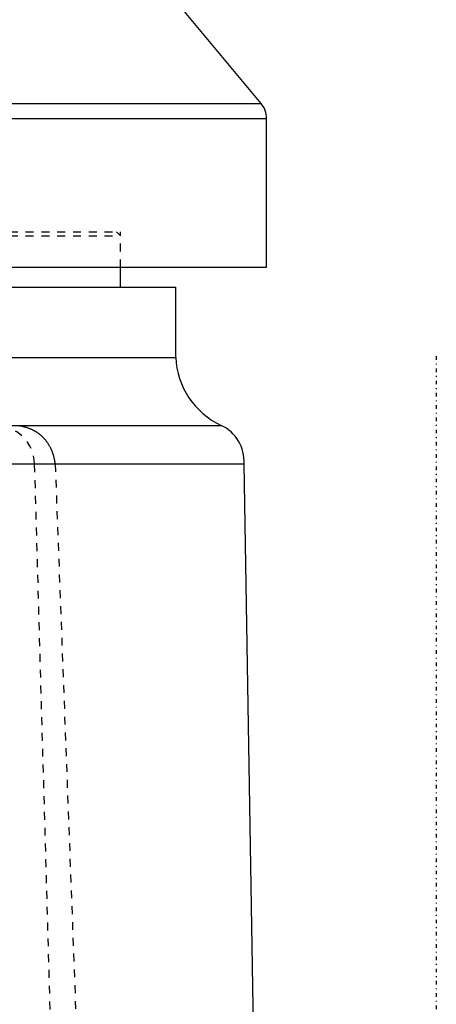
# Model space of a CAD drawing. Extents: x -128 to 128, y -5 to 816.
# Tile 5 of 24: x 62 to 115, y 106 to 230. Entities that reach past the tile are written whole.
import ezdxf

# ---------------------------------------------------------------- set-up
doc = ezdxf.new("R2010")
doc.units = 0
doc.linetypes.add('CENTER', pattern=[1.5, 0.45, -0.5, 0.05, -0.5])
doc.linetypes.add('DASHED', pattern=[2, 1, -1])
for name, color, linetype in [('AM_0', 7, 'CONTINUOUS'), ('AM_3', 7, 'DASHED'), ('AM_7', 7, 'CENTER')]:
    doc.layers.add(name, color=color, linetype=linetype)

msp = doc.modelspace()

# ---------------------------------------------------------------- linework, layer by layer
at = {"layer": 'AM_0', "color": 7, "linetype": 'CONTINUOUS'}
for p, q in [((92.81, 219.73), (62.5, 256.2)), ((50, 219.73), (92.81, 219.73)), ((50, 217.82), (93.5, 217.82)), ((93.5, 199), (93.5, 217.82)), ((27.83, 199), (93.5, 199)), ((75, 196.5), (75, 199)), ((53.5, 196.5), (82, 196.5)), ((82, 187.6), (82, 196.5)), ((11.79, 187.6), (82, 187.6)), ((10.99, 179), (87.75, 179)), ((-90.65, 174.12), (90.65, 174.12)), ((93.35, 14), (90.65, 174.12))]:
    msp.add_line(p, q, dxfattribs=at)
for centre, radius, start, end in [((90.5, 217.82), 3, 0, 39.7303), ((91.99, 188.06), 10, 182.6183, 244.9154), ((85.66, 174.46), 5, 356.1895, 65.3049)]:
    msp.add_arc(centre, radius, start, end, dxfattribs=at)
at = {"layer": 'AM_3', "color": 6, "linetype": 'DASHED'}
for p, q in [((-75, 203.5), (75, 203.5)), ((75, 203), (74.5, 203.5)), ((75, 199), (75, 203.5)), ((-75, 203), (75, 203)), ((75, 199), (75, 203)), ((68.85, 9.14), (64.14, 174.14)), ((64.14, 174.14), (66.74, 174.14)), ((66.74, 174.12), (66.74, 174.14)), ((66.74, 174.12), (72.75, 14))]:
    msp.add_line(p, q, dxfattribs=at)
msp.add_polyline3d([(66.74, 174.14, 0), (66.73, 174.18, 0), (66.73, 174.26, 0), (66.72, 174.34, 0), (66.71, 174.38, 0), (66.7, 174.42, 0), (66.69, 174.5, 0), (66.68, 174.58, 0), (66.67, 174.66, 0), (66.65, 174.74, 0), (66.63, 174.81, 0), (66.63, 174.85, 0), (66.62, 174.89, 0), (66.6, 174.97, 0), (66.58, 175.05, 0), (66.56, 175.13, 0), (66.53, 175.21, 0), (66.51, 175.28, 0), (66.5, 175.32, 0), (66.49, 175.36, 0), (66.46, 175.44, 0), (66.44, 175.51, 0), (66.42, 175.55, 0), (66.41, 175.59, 0), (66.38, 175.66, 0), (66.35, 175.74, 0), (66.33, 175.78, 0), (66.32, 175.81, 0), (66.29, 175.89, 0), (66.25, 175.96, 0), (66.22, 176.04, 0), (66.18, 176.11, 0), (66.15, 176.18, 0), (66.13, 176.22, 0), (66.11, 176.25, 0), (66.07, 176.32, 0), (66.03, 176.39, 0), (65.99, 176.46, 0), (65.95, 176.53, 0), (65.91, 176.6, 0), (65.89, 176.63, 0), (65.87, 176.66, 0), (65.82, 176.73, 0), (65.78, 176.79, 0), (65.73, 176.86, 0), (65.69, 176.92, 0), (65.64, 176.98, 0), (65.62, 177.01, 0), (65.59, 177.04, 0), (65.55, 177.1, 0), (65.5, 177.16, 0), (65.45, 177.22, 0), (65.4, 177.27, 0), (65.35, 177.33, 0), (65.32, 177.35, 0), (65.3, 177.38, 0), (65.25, 177.44, 0), (65.19, 177.49, 0), (65.14, 177.54, 0), (65.09, 177.59, 0), (65.03, 177.64, 0), (65, 177.67, 0), (64.98, 177.69, 0), (64.92, 177.74, 0), (64.87, 177.78, 0), (64.84, 177.81, 0), (64.81, 177.83, 0), (64.75, 177.88, 0), (64.7, 177.92, 0), (64.67, 177.94, 0), (64.64, 177.96, 0), (64.58, 178, 0), (64.52, 178.04, 0), (64.46, 178.08, 0), (64.41, 178.12, 0), (64.35, 178.16, 0), (64.32, 178.18, 0), (64.29, 178.2, 0), (64.23, 178.23, 0), (64.17, 178.27, 0), (64.11, 178.3, 0), (64.05, 178.33, 0), (63.98, 178.37, 0), (63.95, 178.38, 0), (63.92, 178.4, 0), (63.86, 178.43, 0), (63.8, 178.46, 0), (63.73, 178.49, 0), (63.67, 178.52, 0), (63.6, 178.54, 0), (63.57, 178.56, 0), (63.53, 178.57, 0), (63.46, 178.6, 0), (63.39, 178.62, 0), (63.32, 178.65, 0), (63.25, 178.68, 0), (63.17, 178.7, 0), (63.13, 178.71, 0), (63.1, 178.72, 0), (63.02, 178.75, 0), (62.94, 178.77, 0), (62.86, 178.79, 0), (62.78, 178.81, 0), (62.7, 178.83, 0), (62.66, 178.84, 0), (62.62, 178.85, 0), (62.54, 178.86, 0), (62.46, 178.88, 0), (62.42, 178.88, 0), (62.38, 178.89, 0), (62.3, 178.9, 0), (62.22, 178.92, 0)], dxfattribs=at)
msp.add_arc((59.14, 174), 5, 1.6366, 90, dxfattribs=at)
at = {"layer": 'AM_7', "color": 4, "linetype": 'CENTER'}
msp.add_line((115, 187.75), (115, -4.75), dxfattribs=at)

doc.saveas('drawing.dxf')
